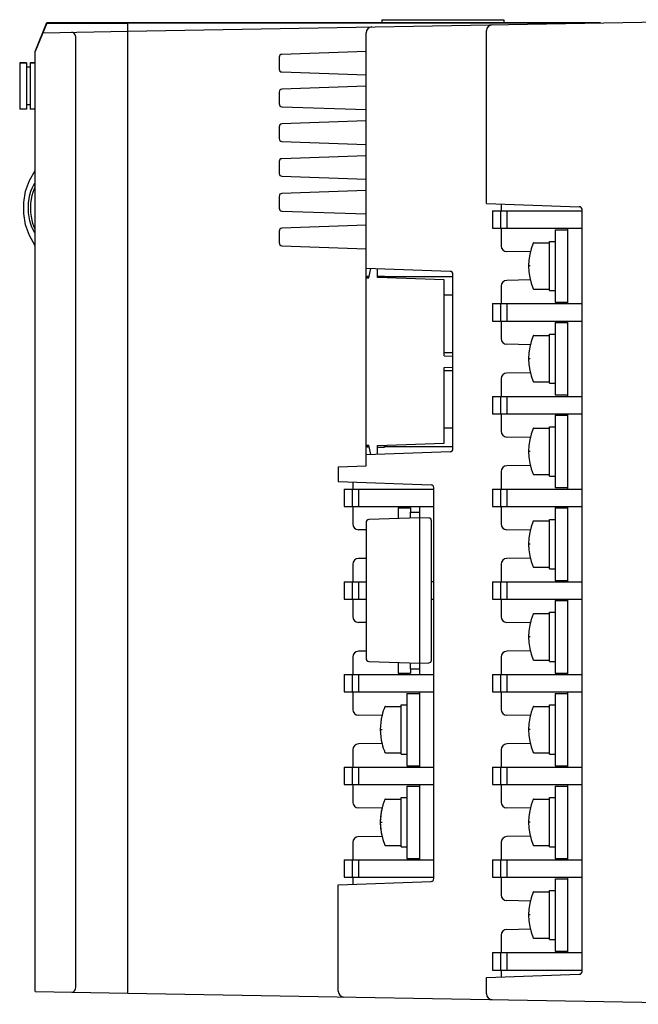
# Model space of a CAD drawing. Extents: x 123 to 1619, y 128 to 1105.
# Tile 7 of 31: x 1260 to 1367, y 255 to 425. Entities that reach past the tile are written whole.
import ezdxf

# ---------------------------------------------------------------- set-up
doc = ezdxf.new("R2010")
doc.units = 0
doc.header["$LTSCALE"] = 92.4
doc.layers.get('0').update_dxf_attribs({"linetype": 'CONTINUOUS'})
for name, color, linetype in [('ALL_AXIS', 7, 'CONTINUOUS'), ('ALL_CURVE', 7, 'CONTINUOUS'), ('ALL_FEATURES', 7, 'CONTINUOUS')]:
    doc.layers.add(name, color=color, linetype=linetype)

msp = doc.modelspace()

# ---------------------------------------------------------------- linework, layer by layer
at = {"color": 7, "linetype": 'CONTINUOUS'}
for p, q in [((1341.9, 392), (1341.9, 389)), ((1341.9, 392), (1357.4, 392)), ((1343.3, 392), (1343.3, 389)), ((1344.472, 389), (1344.472, 392)), ((1341.9, 389), (1357.4, 389)), ((1352.75, 388.75), (1352.75, 376.25)), ((1352.75, 388.75), (1354.9, 388.75)), ((1354.9, 389), (1354.9, 376)), ((1349.051, 386.5), (1351.75, 386.5)), ((1351.75, 378.25), (1351.75, 386.75)), ((1351.75, 386.75), (1352.75, 386.75)), ((1349.051, 378.5), (1351.75, 378.5)), ((1351.75, 378.25), (1352.75, 378.25)), ((1341.9, 376), (1341.9, 373)), ((1341.9, 376), (1357.4, 376)), ((1343.3, 376), (1343.3, 373)), ((1344.472, 373), (1344.472, 376)), ((1352.75, 376.25), (1354.9, 376.25)), ((1341.9, 373), (1357.4, 373)), ((1352.75, 372.75), (1352.75, 360.25)), ((1352.75, 372.75), (1354.9, 372.75)), ((1354.9, 373), (1354.9, 360)), ((1349.051, 370.5), (1351.75, 370.5)), ((1351.75, 362.25), (1351.75, 370.75)), ((1351.75, 370.75), (1352.75, 370.75)), ((1349.051, 362.5), (1351.75, 362.5)), ((1351.75, 362.25), (1352.75, 362.25)), ((1352.75, 360.25), (1354.9, 360.25)), ((1341.9, 360), (1341.9, 357)), ((1341.9, 360), (1357.4, 360)), ((1343.3, 360), (1343.3, 357)), ((1344.472, 357), (1344.472, 360)), ((1341.9, 357), (1357.4, 357)), ((1354.9, 357), (1354.9, 344)), ((1352.75, 356.75), (1352.75, 344.25)), ((1352.75, 356.75), (1354.9, 356.75)), ((1349.051, 354.5), (1351.75, 354.5)), ((1351.75, 346.25), (1351.75, 354.75)), ((1351.75, 354.75), (1352.75, 354.75)), ((1349.051, 346.5), (1351.75, 346.5)), ((1351.75, 346.25), (1352.75, 346.25)), ((1341.9, 344), (1341.9, 341)), ((1341.9, 344), (1357.4, 344)), ((1343.3, 344), (1343.3, 341)), ((1344.472, 341), (1344.472, 344)), ((1352.75, 344.25), (1354.9, 344.25)), ((1325.65, 340.75), (1327.8, 340.75)), ((1341.9, 341), (1357.4, 341)), ((1352.75, 340.75), (1354.9, 340.75)), ((1352.75, 340.75), (1352.75, 328.25)), ((1354.9, 341), (1354.9, 328)), ((1349.051, 338.5), (1351.75, 338.5)), ((1351.75, 338.75), (1352.75, 338.75)), ((1351.75, 330.25), (1351.75, 338.75)), ((1349.051, 330.5), (1351.75, 330.5)), ((1351.75, 330.25), (1352.75, 330.25)), ((1341.9, 328), (1357.4, 328)), ((1341.9, 328), (1341.9, 325)), ((1343.3, 328), (1343.3, 325)), ((1344.472, 325), (1344.472, 328)), ((1352.75, 328.25), (1354.9, 328.25)), ((1341.9, 325), (1357.4, 325)), ((1352.75, 324.75), (1354.9, 324.75)), ((1352.75, 324.75), (1352.75, 312.25)), ((1354.9, 325), (1354.9, 312)), ((1349.051, 322.5), (1351.75, 322.5)), ((1351.75, 322.75), (1352.75, 322.75)), ((1351.75, 314.25), (1351.75, 322.75)), ((1349.051, 314.5), (1351.75, 314.5)), ((1351.75, 314.25), (1352.75, 314.25)), ((1325.65, 312.25), (1327.8, 312.25)), ((1341.9, 312), (1357.4, 312)), ((1341.9, 312), (1341.9, 309)), ((1343.3, 312), (1343.3, 309)), ((1344.472, 309), (1344.472, 312)), ((1352.75, 312.25), (1354.9, 312.25)), ((1327.15, 308.75), (1329.3, 308.75)), ((1341.9, 309), (1357.4, 309)), ((1352.75, 308.75), (1354.9, 308.75)), ((1352.75, 308.75), (1352.75, 296.25)), ((1354.9, 309), (1354.9, 296)), ((1349.051, 306.5), (1351.75, 306.5)), ((1351.75, 306.75), (1352.75, 306.75)), ((1351.75, 298.25), (1351.75, 306.75)), ((1349.051, 298.5), (1351.75, 298.5)), ((1351.75, 298.25), (1352.75, 298.25)), ((1327.15, 296.25), (1329.3, 296.25)), ((1341.9, 296), (1357.4, 296)), ((1341.9, 296), (1341.9, 293)), ((1343.3, 296), (1343.3, 293)), ((1344.472, 293), (1344.472, 296)), ((1352.75, 296.25), (1354.9, 296.25)), ((1327.15, 292.75), (1329.3, 292.75)), ((1341.9, 293), (1357.4, 293)), ((1352.75, 292.75), (1354.9, 292.75)), ((1352.75, 292.75), (1352.75, 280.25)), ((1354.9, 293), (1354.9, 280)), ((1351.75, 290.75), (1352.75, 290.75)), ((1351.75, 282.25), (1351.75, 290.75)), ((1349.051, 290.5), (1351.75, 290.5)), ((1349.051, 282.5), (1351.75, 282.5)), ((1351.75, 282.25), (1352.75, 282.25)), ((1327.15, 280.25), (1329.3, 280.25)), ((1341.9, 280), (1357.4, 280)), ((1341.9, 280), (1341.9, 277)), ((1343.3, 280), (1343.3, 277)), ((1344.472, 277), (1344.472, 280)), ((1352.75, 280.25), (1354.9, 280.25)), ((1341.9, 277), (1357.4, 277)), ((1354.9, 277), (1354.9, 264)), ((1352.75, 276.75), (1354.9, 276.75)), ((1352.75, 276.75), (1352.75, 264.25)), ((1349.051, 274.5), (1351.75, 274.5)), ((1351.75, 274.75), (1352.75, 274.75)), ((1351.75, 266.25), (1351.75, 274.75)), ((1349.051, 266.5), (1351.75, 266.5)), ((1351.75, 266.25), (1352.75, 266.25)), ((1341.9, 264), (1357.4, 264)), ((1341.9, 264), (1341.9, 261)), ((1343.3, 264), (1343.3, 261)), ((1344.472, 261), (1344.472, 264)), ((1352.75, 264.25), (1354.9, 264.25)), ((1341.9, 261), (1357.4, 261))]:
    msp.add_line(p, q, dxfattribs=at)
at = {"color": 40, "linetype": 'CONTINUOUS'}
for p, q in [((1348.455, 382.5), (1348.15, 382.5)), ((1348.455, 366.5), (1348.15, 366.5)), ((1348.455, 350.5), (1348.15, 350.5)), ((1348.455, 334.5), (1348.15, 334.5)), ((1348.455, 318.5), (1348.15, 318.5)), ((1348.455, 302.5), (1348.15, 302.5)), ((1348.455, 286.5), (1348.15, 286.5)), ((1348.455, 270.5), (1348.15, 270.5))]:
    msp.add_line(p, q, dxfattribs=at)
at = {"color": 6, "linetype": 'CONTINUOUS'}
for p, q in [((1335.1, 380.65), (1323.3, 380.65)), ((1335.1, 377.45), (1333.6, 377.45)), ((1333.6, 367.55), (1335.1, 367.55)), ((1333.6, 364.45), (1335.1, 364.45)), ((1333.6, 354.55), (1335.1, 354.55)), ((1323.3, 351.35), (1335.1, 351.35)), ((1316.3, 344), (1316.3, 341)), ((1316.3, 344), (1331.8, 344)), ((1317.7, 344), (1317.7, 341)), ((1318.872, 341), (1318.872, 344)), ((1316.3, 341), (1331.8, 341)), ((1325.65, 340.75), (1325.65, 338.919)), ((1327.8, 340.75), (1327.8, 340)), ((1329.3, 341), (1329.3, 340)), ((1316.3, 328), (1316.3, 325)), ((1316.3, 328), (1320.1, 328)), ((1317.7, 328), (1317.7, 325)), ((1318.872, 325), (1318.872, 328)), ((1331.8, 328), (1331.4, 328)), ((1316.3, 325), (1320.1, 325)), ((1331.4, 325), (1331.8, 325)), ((1325.65, 314.081), (1325.65, 312.25)), ((1327.8, 313), (1327.8, 312.25)), ((1329.3, 313), (1329.3, 312)), ((1316.3, 312), (1331.8, 312)), ((1316.3, 312), (1316.3, 309)), ((1317.7, 312), (1317.7, 309)), ((1318.872, 309), (1318.872, 312)), ((1316.3, 309), (1331.8, 309)), ((1327.15, 308.75), (1327.15, 296.25)), ((1329.3, 309), (1329.3, 296)), ((1323.451, 306.5), (1326.15, 306.5)), ((1326.15, 306.75), (1327.15, 306.75)), ((1326.15, 298.25), (1326.15, 306.75)), ((1323.451, 298.5), (1326.15, 298.5)), ((1326.15, 298.25), (1327.15, 298.25)), ((1316.3, 296), (1331.8, 296)), ((1316.3, 296), (1316.3, 293)), ((1317.7, 296), (1317.7, 293)), ((1318.872, 293), (1318.872, 296)), ((1316.3, 293), (1331.8, 293)), ((1327.15, 292.75), (1327.15, 280.25)), ((1329.3, 293), (1329.3, 280)), ((1326.15, 290.75), (1327.15, 290.75)), ((1326.15, 282.25), (1326.15, 290.75)), ((1323.451, 290.5), (1326.15, 290.5)), ((1323.451, 282.5), (1326.15, 282.5)), ((1326.15, 282.25), (1327.15, 282.25)), ((1316.3, 280), (1331.8, 280)), ((1316.3, 280), (1316.3, 277)), ((1317.7, 280), (1317.7, 277)), ((1318.872, 277), (1318.872, 280)), ((1316.3, 277), (1331.8, 277))]:
    msp.add_line(p, q, dxfattribs=at)
at = {"color": 4, "linetype": 'CONTINUOUS'}
msp.add_line((1322.55, 302.5), (1322.855, 302.5), dxfattribs=at)
at = {"color": 7, "linetype": 'CONTINUOUS'}
for centre, radius, start, end in [((1358.15, 382.5), 10, 156.80016, 203.19984), ((1349.051, 386.4), 0.1, 90, 156.80016), ((1349.051, 378.6), 0.1, 203.19984, 270), ((1358.15, 366.5), 10, 156.80016, 203.19984), ((1349.051, 370.4), 0.1, 90, 156.80016), ((1349.051, 362.6), 0.1, 203.19984, 270), ((1358.15, 350.5), 10, 156.80016, 203.19984), ((1349.051, 354.4), 0.1, 90, 156.80016), ((1349.051, 346.6), 0.1, 203.19984, 270), ((1358.15, 334.5), 10, 156.80016, 203.19984), ((1349.051, 338.4), 0.1, 90, 156.80016), ((1349.051, 330.6), 0.1, 203.19984, 270), ((1358.15, 318.5), 10, 156.80016, 203.19984), ((1349.051, 322.4), 0.1, 90, 156.80016), ((1349.051, 314.6), 0.1, 203.19984, 270), ((1358.15, 302.5), 10, 156.80016, 203.19984), ((1349.051, 306.4), 0.1, 90, 156.80016), ((1349.051, 298.6), 0.1, 203.19984, 270), ((1358.15, 286.5), 10, 156.80016, 203.19984), ((1349.051, 290.4), 0.1, 90, 156.80016), ((1349.051, 282.6), 0.1, 203.19984, 270), ((1358.15, 270.5), 10, 156.80016, 203.19984), ((1349.051, 274.4), 0.1, 90, 156.80016), ((1349.051, 266.6), 0.1, 203.19984, 270)]:
    msp.add_arc(centre, radius, start, end, dxfattribs=at)
at = {"color": 6, "linetype": 'CONTINUOUS'}
for centre, radius, start, end in [((1332.55, 302.5), 10, 156.80016, 165.81817), ((1323.451, 306.4), 0.1, 90, 156.80016), ((1332.55, 302.5), 10, 194.18183, 203.19984), ((1323.451, 298.6), 0.1, 203.19984, 270), ((1332.55, 286.5), 10, 156.80016, 203.19984), ((1323.451, 290.4), 0.1, 90, 156.80016), ((1323.451, 282.6), 0.1, 203.19984, 270)]:
    msp.add_arc(centre, radius, start, end, dxfattribs=at)
at = {"color": 4, "linetype": 'CONTINUOUS'}
msp.add_arc((1332.55, 302.5), 10, 165.81817, 194.18183, dxfattribs=at)
at = {"layer": 'ALL_AXIS', "color": 7, "linetype": 'CONTINUOUS'}
for p, q in [((1263, 419.5), (1265, 424.5)), ((1265, 424.5), (1279, 424.5)), ((1279, 424.5), (1279, 424.434)), ((1260.3, 417.55), (1260.3, 409.55)), ((1260.3, 417.55), (1261.5, 417.55)), ((1262.1, 417.55), (1263, 417.55))]:
    msp.add_line(p, q, dxfattribs=at)
at = {"layer": 'ALL_CURVE', "color": 4, "linetype": 'CONTINUOUS'}
msp.add_line((1322.55, 286.5), (1322.855, 286.5), dxfattribs=at)
msp.add_arc((1332.55, 286.5), 10, 165.81817, 194.18183, dxfattribs=at)
at = {"layer": 'ALL_FEATURES', "color": 7, "linetype": 'CONTINUOUS'}
for p, q in [((1279, 423.01), (1388.002, 424.913)), ((1322.8, 425), (1322.8, 424.5)), ((1322.8, 425), (1343.9, 425)), ((1343.9, 425), (1343.9, 424.5)), ((1265, 424.4), (1263, 419.5)), ((1265, 424.4), (1279, 424.4)), ((1279, 256.99), (1279, 424.5)), ((1279, 424.5), (1360.5, 424.5)), ((1279, 424.434), (1359.9, 424.434)), ((1340.9, 393.287), (1340.9, 423.108)), ((1360.5, 424.5), (1360.499, 424.435)), ((1264.324, 422.744), (1279, 423)), ((1270, 258.157), (1270, 421.843)), ((1320.1, 348), (1320.1, 422.745)), ((1263, 257.279), (1263, 419.5)), ((1305.1, 418.517), (1305.1, 416.483)), ((1320.1, 419.524), (1305.583, 419.017)), ((1261.5, 417.55), (1260.3, 417.55)), ((1261.5, 417.55), (1261.5, 409.55)), ((1262.1, 416.8), (1261.5, 416.8)), ((1262.1, 417.55), (1262.1, 409.55)), ((1263, 417.55), (1262.1, 417.55)), ((1305.583, 415.983), (1320.1, 415.476)), ((1320.1, 413.524), (1305.583, 413.017)), ((1305.1, 412.517), (1305.1, 410.483)), ((1261.5, 409.55), (1260.3, 409.55)), ((1262.1, 410.3), (1261.5, 410.3)), ((1263, 409.55), (1262.1, 409.55)), ((1305.583, 409.983), (1320.1, 409.476)), ((1305.1, 406.517), (1305.1, 404.483)), ((1320.1, 407.524), (1305.583, 407.017)), ((1305.583, 403.983), (1320.1, 403.476)), ((1320.1, 401.524), (1305.583, 401.017)), ((1305.1, 400.517), (1305.1, 398.483)), ((1305.583, 397.983), (1320.1, 397.476)), ((1305.1, 394.517), (1305.1, 392.483)), ((1320.1, 395.524), (1305.583, 395.017)), ((1340.9, 393.287), (1356.917, 392.728)), ((1343.4, 393.2), (1343.4, 392)), ((1305.583, 391.983), (1320.1, 391.476)), ((1357.4, 260.772), (1357.4, 392.228)), ((1320.1, 389.524), (1305.583, 389.017)), ((1305.1, 388.517), (1305.1, 386.483)), ((1343.4, 389), (1343.4, 385.983)), ((1305.583, 385.983), (1320.1, 385.476)), ((1348.46, 384.912), (1344.383, 384.983)), ((1334.617, 381.563), (1320.1, 382.07)), ((1320.3, 380.75), (1320.3, 380.437)), ((1320.3, 380.75), (1320.65, 380.75)), ((1320.589, 380.447), (1320.908, 382.042)), ((1322.1, 380.5), (1322.1, 382)), ((1322.1, 380.75), (1323.3, 380.75)), ((1323.3, 380.458), (1323.3, 380.75)), ((1335.1, 350.937), (1335.1, 381.063)), ((1320.1, 380.43), (1320.589, 380.447)), ((1333.6, 380.098), (1322.1, 380.5)), ((1333.6, 367), (1333.6, 380.098)), ((1343.4, 379.017), (1343.4, 376)), ((1348.46, 380.088), (1344.383, 380.017)), ((1343.4, 373), (1343.4, 369.983)), ((1348.46, 368.912), (1344.383, 368.983)), ((1333.6, 367), (1335.1, 366.948)), ((1333.6, 365), (1335.1, 365.052)), ((1333.6, 351.902), (1333.6, 365)), ((1348.46, 364.088), (1344.383, 364.017)), ((1343.4, 363.017), (1343.4, 360)), ((1343.4, 357), (1343.4, 353.983)), ((1322.1, 351.5), (1333.6, 351.902)), ((1348.46, 352.912), (1344.383, 352.983)), ((1320.1, 351.57), (1320.589, 351.553)), ((1334.617, 350.437), (1320.1, 349.93)), ((1320.3, 351.563), (1320.3, 351.25)), ((1320.65, 351.25), (1320.3, 351.25)), ((1320.908, 349.958), (1320.589, 351.553)), ((1322.1, 350), (1322.1, 351.5)), ((1322.1, 351.25), (1323.3, 351.25)), ((1323.3, 351.25), (1323.3, 351.542)), ((1315.3, 347.832), (1320.1, 348)), ((1315.3, 347.832), (1315.3, 345.287)), ((1343.4, 347.017), (1343.4, 344)), ((1348.46, 348.088), (1344.383, 348.017)), ((1315.3, 345.287), (1331.317, 344.728)), ((1317.8, 345.2), (1317.8, 344)), ((1331.8, 276.772), (1331.8, 344.228)), ((1317.8, 341), (1317.8, 337.983)), ((1327.8, 339), (1327.8, 340)), ((1327.8, 340), (1329.3, 340)), ((1329.3, 340), (1329.3, 339.05)), ((1343.4, 341), (1343.4, 337.983)), ((1320.1, 338.242), (1320.1, 314.758)), ((1329.4, 339.05), (1320.583, 338.742)), ((1329.4, 313.95), (1329.4, 339.05)), ((1330.917, 338.997), (1329.4, 339.05)), ((1331.4, 314.503), (1331.4, 338.497)), ((1320.1, 336.96), (1318.783, 336.983)), ((1348.46, 336.912), (1344.383, 336.983)), ((1320.1, 332.04), (1318.783, 332.017)), ((1348.46, 332.088), (1344.383, 332.017)), ((1317.8, 331.017), (1317.8, 328)), ((1343.4, 331.017), (1343.4, 328)), ((1317.8, 325), (1317.8, 321.983)), ((1343.4, 325), (1343.4, 321.983)), ((1320.1, 320.96), (1318.783, 320.983)), ((1348.46, 320.912), (1344.383, 320.983)), ((1320.1, 316.04), (1318.783, 316.017)), ((1348.46, 316.088), (1344.383, 316.017)), ((1317.8, 315.017), (1317.8, 312)), ((1343.4, 315.017), (1343.4, 312)), ((1320.583, 314.258), (1329.4, 313.95)), ((1327.8, 313), (1327.8, 314)), ((1327.8, 313), (1329.3, 313)), ((1329.3, 313.95), (1329.3, 313)), ((1329.4, 313.95), (1330.917, 314.003)), ((1317.8, 309), (1317.8, 305.983)), ((1343.4, 309), (1343.4, 305.983)), ((1322.86, 304.912), (1318.783, 304.983)), ((1348.46, 304.912), (1344.383, 304.983)), ((1322.86, 300.088), (1318.783, 300.017)), ((1348.46, 300.088), (1344.383, 300.017)), ((1317.8, 299.017), (1317.8, 296)), ((1343.4, 299.017), (1343.4, 296)), ((1317.8, 293), (1317.8, 289.983)), ((1343.4, 293), (1343.4, 289.983)), ((1322.86, 288.912), (1318.783, 288.983)), ((1348.46, 288.912), (1344.383, 288.983)), ((1318.783, 284.017), (1322.86, 284.088)), ((1348.46, 284.088), (1344.383, 284.017)), ((1317.8, 283.017), (1317.8, 280)), ((1343.4, 283.017), (1343.4, 280)), ((1317.8, 277), (1317.8, 275.8)), ((1343.4, 277), (1343.4, 273.983)), ((1315.3, 275.713), (1331.317, 276.272)), ((1315.3, 257.339), (1315.3, 275.713)), ((1348.46, 272.912), (1344.383, 272.983)), ((1343.4, 267.017), (1343.4, 264)), ((1344.383, 268.017), (1348.46, 268.088)), ((1340.9, 259.713), (1356.917, 260.272)), ((1343.4, 261), (1343.4, 259.8)), ((1340.9, 256.892), (1340.9, 259.713)), ((1263, 257.279), (1279, 257)), ((1279, 256.99), (1388.002, 255.087))]:
    msp.add_line(p, q, dxfattribs=at)
for points in [[(1270, 421.843), (1269.986, 422.039), (1269.943, 422.231), (1269.87, 422.414), (1269.764, 422.579), (1269.627, 422.713), (1269.462, 422.801), (1269.28, 422.83)], [(1263, 386), (1261.972, 387.754), (1261.332, 389.611), (1261.035, 391.53), (1261.035, 393.47), (1261.332, 395.389), (1261.972, 397.246), (1263, 399)], [(1263, 388.151), (1262.869, 388.324), (1262.632, 388.724), (1262.415, 389.184), (1262.22, 389.706), (1262.053, 390.294), (1261.92, 390.952), (1261.832, 391.684), (1261.799, 392.496), (1261.833, 393.348), (1261.93, 394.126), (1262.072, 394.805), (1262.246, 395.399), (1262.445, 395.92), (1262.663, 396.375), (1262.897, 396.772), (1263, 396.91)], [(1263, 388.79), (1262.93, 388.925), (1262.747, 389.36), (1262.579, 389.854), (1262.433, 390.408), (1262.318, 391.028), (1262.24, 391.718), (1262.211, 392.483), (1262.241, 393.29), (1262.327, 394.025), (1262.453, 394.667), (1262.606, 395.229), (1262.779, 395.723), (1262.965, 396.156), (1263, 396.224)], [(1269.28, 257.17), (1269.462, 257.199), (1269.627, 257.287), (1269.764, 257.421), (1269.87, 257.586), (1269.943, 257.769), (1269.986, 257.961), (1270, 258.157)]]:
    msp.add_lwpolyline(points, dxfattribs=at)
for centre, radius, start, end in [((1321.1, 422.745), 1, 91, 180), ((1341.9, 423.108), 1, 91, 180), ((1305.6, 418.517), 0.5, 92, 180), ((1305.6, 416.483), 0.5, 180, 268), ((1305.6, 412.517), 0.5, 92, 180), ((1305.6, 410.483), 0.5, 180, 268), ((1305.6, 406.517), 0.5, 92, 180), ((1305.6, 404.483), 0.5, 180, 268), ((1305.6, 400.517), 0.5, 92, 180), ((1305.6, 398.483), 0.5, 180, 268), ((1305.6, 394.517), 0.5, 92, 180), ((1356.9, 392.228), 0.5, 0, 88), ((1305.6, 392.483), 0.5, 180, 268), ((1305.6, 388.517), 0.5, 92, 180), ((1305.6, 386.483), 0.5, 180, 268), ((1344.4, 385.983), 1, 180, 269), ((1334.6, 381.063), 0.5, 0, 88), ((1344.4, 379.017), 1, 91, 180), ((1344.4, 369.983), 1, 180, 269), ((1344.4, 363.017), 1, 91, 180), ((1344.4, 353.983), 1, 180, 269), ((1334.6, 350.937), 0.5, 272, 360), ((1344.4, 347.017), 1, 91, 180), ((1331.3, 344.228), 0.5, 0, 88), ((1320.6, 338.242), 0.5, 92, 180), ((1330.9, 338.497), 0.5, 0, 88), ((1318.8, 337.983), 1, 180, 269), ((1344.4, 337.983), 1, 180, 269), ((1318.8, 331.017), 1, 91, 180), ((1344.4, 331.017), 1, 91, 180), ((1318.8, 321.983), 1, 180, 269), ((1344.4, 321.983), 1, 180, 269), ((1318.8, 315.017), 1, 91, 180), ((1320.6, 314.758), 0.5, 180, 268), ((1330.9, 314.503), 0.5, 272, 360), ((1344.4, 315.017), 1, 91, 180), ((1318.8, 305.983), 1, 180, 269), ((1344.4, 305.983), 1, 180, 269), ((1318.8, 299.017), 1, 91, 180), ((1344.4, 299.017), 1, 91, 180), ((1318.8, 289.983), 1, 180, 269), ((1344.4, 289.983), 1, 180, 269), ((1318.8, 283.017), 1, 91, 180), ((1344.4, 283.017), 1, 91, 180), ((1331.3, 276.772), 0.5, 272, 360), ((1344.4, 273.983), 1, 180, 269), ((1344.4, 267.017), 1, 91, 180), ((1356.9, 260.772), 0.5, 272, 360), ((1316.3, 257.339), 1, 180, 269), ((1341.9, 256.892), 1, 180, 269)]:
    msp.add_arc(centre, radius, start, end, dxfattribs=at)

doc.saveas('drawing.dxf')
